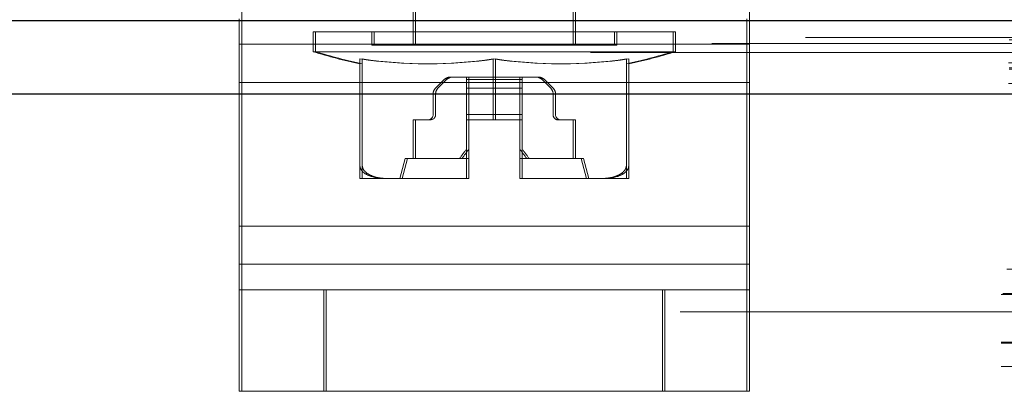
# Model space of a CAD drawing. Header units: inches. Extents: x 0.2 to 10.8, y 0.2 to 8.2.
# Tile 28 of 164: x 3.8608 to 3.9335, y 2.1517 to 2.1792. Entities that reach past the tile are written whole.
import ezdxf

# ---------------------------------------------------------------- set-up
doc = ezdxf.new("R2010")
doc.units = ezdxf.units.IN
doc.header["$MEASUREMENT"] = 0
doc.linetypes.add('HIDDEN', pattern=[0.07500000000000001, 0.05, -0.025])
doc.layers.add('DIMENSIONS', color=140, linetype='Continuous')
doc.styles.add('SLDTEXTSTYLE0', font='TXT', dxfattribs={"width": 0.7})
doc.dimstyles.new('SLDDIMSTYLE0', dxfattribs={"dimtxt": 0.0849609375, "dimasz": 0.13, "dimexe": 0, "dimexo": 0.0625, "dimgap": 0.021240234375, "dimtad": 0, "dimtih": 1, "dimtoh": 1, "dimlfac": 20, "dimrnd": 1e-09, "dimzin": 12, "dimdsep": 46, "dimtxsty": 'SLDTEXTSTYLE0', "dimsah": 1, "dimcen": 0.09, "dimadec": 0, "dimazin": 3, "dimtfac": 1, "dimtofl": 0, "dimtmove": 0, "dimatfit": 3, "dimfxl": 0, "dimfrac": 2, "dimtolj": 1, "dimtzin": 12, "dimarcsym": 0})

# ---------------------------------------------------------------- blocks, each defined once
blk = doc.blocks.new('_D_26')
at = {"layer": 'DIMENSIONS'}
for p, q in [((2.733252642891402, 2.223700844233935), (2.733252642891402, 2.595789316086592)), ((4.410152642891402, 2.223700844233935), (4.410152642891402, 2.595789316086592)), ((2.733252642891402, 2.470789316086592), (3.30582025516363, 2.470789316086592)), ((3.420946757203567, 2.470789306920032), (3.392416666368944, 2.470789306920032)), ((3.392416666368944, 2.470789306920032), (3.392416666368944, 2.335758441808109)), ((3.744094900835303, 2.470789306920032), (3.772624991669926, 2.470789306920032)), ((3.772624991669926, 2.470789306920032), (3.772624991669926, 2.335758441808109)), ((4.410152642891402, 2.470789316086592), (3.859221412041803, 2.470789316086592)), ((3.392416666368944, 2.335758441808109), (3.420946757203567, 2.335758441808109)), ((3.772624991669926, 2.335758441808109), (3.744094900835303, 2.335758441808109))]:
    blk.add_line(p, q, dxfattribs=at)
for points in [[(2.733252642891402, 2.470789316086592), (2.863252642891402, 2.450789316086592), (2.863252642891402, 2.490789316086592)], [(4.410152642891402, 2.470789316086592), (4.280152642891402, 2.490789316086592), (4.280152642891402, 2.450789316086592)]]:
    blk.add_solid(points, dxfattribs=at)
at = {"layer": 'DIMENSIONS', "char_height": 0.08333333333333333, "attachment_point": 1, "style": 'SLDTEXTSTYLE0'}
for s, insert in [('33.54', (3.420946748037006, 2.597231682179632)), ('851.9', (3.420946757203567, 2.443180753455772))]:
    blk.add_mtext(s, dxfattribs=dict(at, insert=insert))

msp = doc.modelspace()

# ---------------------------------------------------------------- linework, layer by layer
at = {"color": 7, "linetype": 'HIDDEN', "lineweight": 18}
for p, q in [((3.88983666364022, 2.196737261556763), (3.88983666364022, 2.177275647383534)), ((3.890016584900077, 2.196737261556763), (3.890016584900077, 2.177275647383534)), ((3.901647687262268, 2.177275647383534), (3.901647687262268, 2.196737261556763)), ((3.901827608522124, 2.177275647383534), (3.901827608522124, 2.196737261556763)), ((3.877173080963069, 2.186724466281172), (3.877173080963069, 2.177348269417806)), ((3.914673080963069, 2.186724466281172), (3.91467308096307, 2.177348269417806)), ((3.876991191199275, 2.174536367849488), (3.876991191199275, 2.179224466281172)), ((3.914491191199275, 2.174536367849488), (3.914491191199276, 2.179224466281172)), ((2.718808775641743, 2.17784902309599), (4.424569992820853, 2.177849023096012)), ((3.882454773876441, 2.178259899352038), (3.882634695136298, 2.178259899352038)), ((3.882454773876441, 2.178259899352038), (3.882454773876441, 2.176794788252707)), ((3.882634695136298, 2.178259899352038), (3.909209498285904, 2.178259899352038)), ((3.882634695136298, 2.178259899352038), (3.882634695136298, 2.176794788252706)), ((3.886785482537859, 2.178259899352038), (3.886785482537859, 2.177275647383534)), ((3.886965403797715, 2.178259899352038), (3.886965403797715, 2.177275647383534)), ((3.90469886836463, 2.177275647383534), (3.90469886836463, 2.178259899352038)), ((3.904878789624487, 2.177275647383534), (3.904878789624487, 2.178259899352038)), ((3.909029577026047, 2.176794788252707), (3.909029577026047, 2.178259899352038)), ((3.909209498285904, 2.176794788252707), (3.909209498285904, 2.178259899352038)), ((2.711887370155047, 2.177414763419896), (4.431485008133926, 2.177414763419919)), ((2.733848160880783, 2.177671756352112), (4.40955712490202, 2.177671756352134)), ((3.914491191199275, 2.177348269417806), (3.876991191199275, 2.177348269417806)), ((3.877173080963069, 2.177348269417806), (3.91467308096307, 2.177348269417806)), ((3.877173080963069, 2.177348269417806), (3.87717308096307, 2.163912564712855)), ((3.886785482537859, 2.177275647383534), (3.886965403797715, 2.177275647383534)), ((3.886965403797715, 2.177275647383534), (3.904878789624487, 2.177275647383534)), ((3.91467308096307, 2.177348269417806), (3.91467308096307, 2.163912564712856)), ((3.882454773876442, 2.176794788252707), (3.882634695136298, 2.176794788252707)), ((3.882634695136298, 2.176794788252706), (3.909209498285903, 2.176794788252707)), ((2.733802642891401, 2.17598298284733), (4.409602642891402, 2.17598298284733)), ((3.885899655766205, 2.176261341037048), (3.885899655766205, 2.168379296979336)), ((3.886079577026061, 2.176261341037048), (3.886079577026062, 2.168379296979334)), ((3.895742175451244, 2.176261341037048), (3.895742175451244, 2.171763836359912)), ((3.895922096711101, 2.176261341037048), (3.895922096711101, 2.171763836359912)), ((3.905584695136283, 2.176261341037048), (3.905584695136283, 2.168379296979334)), ((3.90576461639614, 2.176261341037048), (3.90576461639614, 2.168379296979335)), ((2.733848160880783, 2.175500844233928), (4.40955712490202, 2.175500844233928)), ((2.733802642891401, 2.174461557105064), (4.409602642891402, 2.174461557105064)), ((3.914491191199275, 2.174536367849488), (3.876991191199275, 2.174536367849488)), ((3.876991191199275, 2.161100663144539), (3.876991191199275, 2.174536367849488)), ((3.877173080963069, 2.174536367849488), (3.91467308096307, 2.174536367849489)), ((3.891486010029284, 2.174102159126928), (3.892124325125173, 2.174740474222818)), ((3.89230424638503, 2.174740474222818), (3.89166593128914, 2.174102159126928)), ((3.892541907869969, 2.174913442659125), (3.892721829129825, 2.174913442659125)), ((3.893953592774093, 2.174913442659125), (3.892721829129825, 2.174913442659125)), ((3.893773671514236, 2.174913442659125), (3.893773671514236, 2.174740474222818)), ((3.893773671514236, 2.174740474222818), (3.893773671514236, 2.174102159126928)), ((3.893773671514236, 2.174740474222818), (3.897710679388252, 2.174740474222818)), ((3.893773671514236, 2.174740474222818), (3.897710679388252, 2.174740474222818)), ((3.897890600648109, 2.174913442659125), (3.893953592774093, 2.174913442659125)), ((3.893953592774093, 2.174740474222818), (3.893953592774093, 2.174913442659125)), ((3.893953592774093, 2.174102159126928), (3.893953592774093, 2.174740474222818)), ((3.897890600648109, 2.174740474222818), (3.893953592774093, 2.174740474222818)), ((3.897890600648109, 2.174740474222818), (3.893953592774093, 2.174740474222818)), ((3.897710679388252, 2.174913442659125), (3.897710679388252, 2.174740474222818)), ((3.897710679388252, 2.174740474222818), (3.897710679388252, 2.174102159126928)), ((3.897890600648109, 2.174740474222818), (3.897890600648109, 2.174913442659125)), ((3.899122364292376, 2.174913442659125), (3.897890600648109, 2.174913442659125)), ((3.897890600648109, 2.174102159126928), (3.897890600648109, 2.174740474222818)), ((3.899360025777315, 2.174740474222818), (3.899998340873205, 2.174102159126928)), ((3.900178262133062, 2.174102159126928), (3.899539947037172, 2.174740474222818)), ((3.914491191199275, 2.161100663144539), (3.914491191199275, 2.174536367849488)), ((2.733848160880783, 2.173700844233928), (4.40955712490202, 2.173700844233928)), ((2.733848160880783, 2.173700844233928), (4.40955712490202, 2.173700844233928)), ((2.733848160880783, 2.173700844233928), (4.40955712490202, 2.173700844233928)), ((2.733848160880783, 2.17370084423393), (4.40955712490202, 2.17370084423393)), ((2.733848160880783, 2.17370084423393), (4.40955712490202, 2.17370084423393)), ((4.039502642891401, 2.173979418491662), (3.752002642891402, 2.173979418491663)), ((3.891313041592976, 2.172157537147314), (3.891313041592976, 2.173684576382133)), ((3.891492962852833, 2.173684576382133), (3.891492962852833, 2.172157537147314)), ((3.893773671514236, 2.174102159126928), (3.893773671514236, 2.173684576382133)), ((3.893773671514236, 2.174102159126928), (3.897710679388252, 2.174102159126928)), ((3.893773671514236, 2.174102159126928), (3.897710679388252, 2.174102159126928)), ((3.893773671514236, 2.173684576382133), (3.897710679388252, 2.173684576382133)), ((3.893773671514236, 2.173684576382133), (3.893773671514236, 2.172157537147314)), ((3.893773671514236, 2.173684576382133), (3.897710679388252, 2.173684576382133)), ((3.893953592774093, 2.173684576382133), (3.893953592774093, 2.174102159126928)), ((3.897890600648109, 2.174102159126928), (3.893953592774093, 2.174102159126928)), ((3.897890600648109, 2.174102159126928), (3.893953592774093, 2.174102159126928)), ((3.893953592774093, 2.172157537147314), (3.893953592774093, 2.173684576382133)), ((3.897890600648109, 2.173684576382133), (3.893953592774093, 2.173684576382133)), ((3.897890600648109, 2.173684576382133), (3.893953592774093, 2.173684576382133)), ((3.897710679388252, 2.174102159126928), (3.897710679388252, 2.173684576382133)), ((3.897710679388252, 2.173684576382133), (3.897710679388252, 2.172157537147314)), ((3.897890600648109, 2.173684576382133), (3.897890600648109, 2.174102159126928)), ((3.897890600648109, 2.172157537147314), (3.897890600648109, 2.173684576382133)), ((3.900171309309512, 2.173684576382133), (3.900171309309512, 2.172157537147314)), ((3.900351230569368, 2.172157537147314), (3.900351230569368, 2.173684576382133)), ((3.893773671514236, 2.172157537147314), (3.897710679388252, 2.172157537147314)), ((3.893773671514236, 2.172157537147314), (3.893773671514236, 2.171763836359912)), ((3.893773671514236, 2.172157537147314), (3.897710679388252, 2.172157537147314)), ((3.897890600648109, 2.172157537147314), (3.893953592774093, 2.172157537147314)), ((3.893953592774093, 2.171763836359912), (3.893953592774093, 2.172157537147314)), ((3.897890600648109, 2.172157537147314), (3.893953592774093, 2.172157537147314)), ((3.897710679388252, 2.172157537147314), (3.897710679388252, 2.171763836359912)), ((3.897890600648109, 2.171763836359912), (3.897890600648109, 2.172157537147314)), ((4.058252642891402, 2.1717190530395), (3.733252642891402, 2.1717190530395)), ((3.88983666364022, 2.171763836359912), (3.890016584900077, 2.171763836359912)), ((3.88983666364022, 2.168909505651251), (3.88983666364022, 2.171763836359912)), ((3.890016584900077, 2.171763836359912), (3.890016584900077, 2.168909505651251)), ((3.891099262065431, 2.171763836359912), (3.890016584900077, 2.171763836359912)), ((3.893773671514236, 2.167433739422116), (3.893773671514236, 2.171763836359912)), ((3.893773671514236, 2.171763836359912), (3.893953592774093, 2.171763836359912)), ((3.893953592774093, 2.171763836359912), (3.893953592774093, 2.167433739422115)), ((3.895922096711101, 2.171763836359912), (3.893953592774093, 2.171763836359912)), ((3.895922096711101, 2.171763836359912), (3.897890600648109, 2.171763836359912)), ((3.897710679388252, 2.167433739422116), (3.897710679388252, 2.171763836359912)), ((3.897890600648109, 2.171763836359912), (3.897890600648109, 2.167433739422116)), ((3.900565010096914, 2.171763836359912), (3.90074493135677, 2.171763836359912)), ((3.901827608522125, 2.171763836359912), (3.90074493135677, 2.171763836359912)), ((3.901647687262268, 2.171763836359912), (3.901647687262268, 2.168909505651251)), ((3.901827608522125, 2.168909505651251), (3.901827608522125, 2.171763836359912)), ((4.058252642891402, 2.171213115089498), (3.733252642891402, 2.171213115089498)), ((4.058252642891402, 2.1686011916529), (3.733252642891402, 2.1686011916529)), ((3.889246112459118, 2.168909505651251), (3.888852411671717, 2.167433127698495)), ((3.889426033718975, 2.168909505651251), (3.889032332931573, 2.167433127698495)), ((3.889246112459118, 2.168909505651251), (3.889426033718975, 2.168909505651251)), ((3.889426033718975, 2.168909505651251), (3.893953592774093, 2.168909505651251)), ((3.897710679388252, 2.168909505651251), (3.897890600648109, 2.168909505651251)), ((3.897890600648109, 2.168909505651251), (3.902418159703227, 2.168909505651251)), ((3.902631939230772, 2.167433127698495), (3.90223823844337, 2.168909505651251)), ((3.902811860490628, 2.167433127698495), (3.902418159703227, 2.168909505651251)), ((4.058252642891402, 2.1681190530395), (3.733252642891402, 2.1681190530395)), ((4.058252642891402, 2.167950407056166), (3.733252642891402, 2.167950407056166)), ((4.058252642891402, 2.167079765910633), (3.733252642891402, 2.167079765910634)), ((3.885899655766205, 2.167433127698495), (3.886079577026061, 2.167433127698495)), ((3.886079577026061, 2.167433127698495), (3.888141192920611, 2.167433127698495)), ((3.888141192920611, 2.167433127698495), (3.893860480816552, 2.167433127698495)), ((3.893680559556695, 2.167433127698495), (3.893773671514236, 2.167433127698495)), ((3.893773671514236, 2.167433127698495), (3.893773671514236, 2.167433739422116)), ((3.893860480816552, 2.167433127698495), (3.893953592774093, 2.167433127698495)), ((3.893953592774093, 2.167433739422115), (3.893953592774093, 2.167433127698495)), ((3.897710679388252, 2.167433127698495), (3.897710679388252, 2.167433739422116)), ((3.897710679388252, 2.167433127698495), (3.897803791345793, 2.167433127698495)), ((3.897803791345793, 2.167433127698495), (3.897890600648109, 2.167433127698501)), ((3.897890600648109, 2.167433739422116), (3.897890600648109, 2.167433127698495)), ((3.897890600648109, 2.167433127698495), (3.89798371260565, 2.167433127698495)), ((3.89798371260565, 2.167433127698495), (3.897890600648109, 2.167433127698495)), ((3.89798371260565, 2.167433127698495), (3.903703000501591, 2.167433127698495)), ((3.903703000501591, 2.167433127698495), (3.90576461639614, 2.167433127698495)), ((3.914491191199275, 2.163912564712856), (3.876991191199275, 2.163912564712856)), ((3.87717308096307, 2.163912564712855), (3.91467308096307, 2.163912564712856)), ((3.87717308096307, 2.163912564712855), (3.87717308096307, 2.159224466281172)), ((3.91467308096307, 2.163912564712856), (3.91467308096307, 2.159224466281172)), ((3.733684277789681, 2.160750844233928), (4.057821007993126, 2.160750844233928)), ((3.733684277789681, 2.160750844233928), (4.057821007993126, 2.160750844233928)), ((3.914491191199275, 2.161100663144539), (3.876991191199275, 2.161100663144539)), ((3.876991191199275, 2.151724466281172), (3.876991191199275, 2.161100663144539)), ((3.87717308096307, 2.161100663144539), (3.91467308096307, 2.161100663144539)), ((3.914491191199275, 2.151724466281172), (3.914491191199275, 2.161100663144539)), ((4.058188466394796, 2.159912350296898), (3.733316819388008, 2.159912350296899)), ((4.058252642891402, 2.159041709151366), (3.733252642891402, 2.159041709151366)), ((3.733382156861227, 2.158950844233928), (4.05812312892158, 2.158950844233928)), ((3.87717308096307, 2.159224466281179), (3.876991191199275, 2.159224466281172)), ((3.87717308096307, 2.159224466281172), (3.87717308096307, 2.151724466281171)), ((3.87717308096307, 2.159224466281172), (3.88342308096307, 2.159224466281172)), ((3.883241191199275, 2.159224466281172), (3.883241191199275, 2.151724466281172)), ((3.88342308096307, 2.159224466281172), (3.88342308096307, 2.151724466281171)), ((3.88342308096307, 2.159224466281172), (3.90842308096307, 2.159224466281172)), ((3.908241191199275, 2.159224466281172), (3.908241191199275, 2.151724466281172)), ((3.90842308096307, 2.159224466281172), (3.90842308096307, 2.151724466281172)), ((3.90842308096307, 2.159224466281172), (3.91467308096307, 2.159224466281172)), ((3.91467308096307, 2.159224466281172), (3.91467308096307, 2.151724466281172)), ((3.733252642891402, 2.158873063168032), (4.058252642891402, 2.158873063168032)), ((4.058188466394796, 2.158390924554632), (3.733316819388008, 2.158390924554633)), ((4.40955712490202, 2.157600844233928), (2.733848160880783, 2.157600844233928)), ((4.058252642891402, 2.155779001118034), (3.733252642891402, 2.155779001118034)), ((3.733252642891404, 2.155350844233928), (4.058252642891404, 2.155350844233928)), ((3.733252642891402, 2.155273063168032), (4.058252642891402, 2.155273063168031)), ((3.733252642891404, 2.153550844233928), (4.058252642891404, 2.153550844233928)), ((3.733252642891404, 2.153550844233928), (4.058252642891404, 2.153550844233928)), ((3.87717308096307, 2.151724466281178), (3.876991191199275, 2.151724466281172)), ((3.88342308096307, 2.151724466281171), (3.87717308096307, 2.151724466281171)), ((3.88342308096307, 2.151724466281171), (3.90842308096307, 2.151724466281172)), ((3.91467308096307, 2.151724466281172), (3.90842308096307, 2.151724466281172))]:
    msp.add_line(p, q, dxfattribs=at)
at = {"color": 7, "linetype": 'Continuous', "lineweight": 25}
for p, q in [((2.733848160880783, 2.179100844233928), (4.40955712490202, 2.179100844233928)), ((2.733848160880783, 2.173700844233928), (4.40955712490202, 2.173700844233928))]:
    msp.add_line(p, q, dxfattribs=at)
at = {"color": 7, "linetype": 'HIDDEN', "lineweight": 18, "flags": 128}
for points in [[(2.718811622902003, 2.17784904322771), (3.55777150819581, 2.1778494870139), (4.424585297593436, 2.177849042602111)], [(2.702944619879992, 2.176744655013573), (3.557761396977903, 2.176744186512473), (4.440445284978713, 2.176744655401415)], [(2.733848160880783, 2.175610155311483), (3.557761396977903, 2.175609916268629), (4.40955712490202, 2.175610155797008)]]:
    msp.add_lwpolyline(points, dxfattribs=at)
at = {"color": 7, "linetype": 'HIDDEN', "lineweight": 18}
for centre, radius, start, end in [((3.895742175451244, 2.22094493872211), 0.04610629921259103, 253.2503397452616, 257.6739543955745), ((3.8959220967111, 2.22094493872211), 0.04610629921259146, 253.2503397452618, 257.6739543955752), ((3.895742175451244, 2.22094493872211), 0.04610629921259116, 282.3260456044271, 286.7496602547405), ((3.8959220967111, 2.22094493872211), 0.04610629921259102, 282.3260456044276, 286.7496602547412), ((3.890820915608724, 2.20973655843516), 0.0338350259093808, 261.6367379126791, 278.3632620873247), ((3.891000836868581, 2.209736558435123), 0.03383502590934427, 261.6367379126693, 278.3632620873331), ((3.900663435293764, 2.209736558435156), 0.03383502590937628, 261.6367379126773, 278.3632620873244), ((3.90084335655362, 2.209736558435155), 0.03383502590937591, 261.6367379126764, 278.3632620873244), ((3.892541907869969, 2.174322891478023), 0.0005905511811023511, 90, 135), ((3.892721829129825, 2.174322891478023), 0.0005905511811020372, 90, 135.0000000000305), ((3.89894244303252, 2.174322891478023), 0.0005905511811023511, 45, 90), ((3.899122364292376, 2.174322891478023), 0.0005905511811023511, 45, 90), ((3.891903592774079, 2.173684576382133), 0.0005905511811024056, 135, 180), ((3.892083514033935, 2.173684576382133), 0.0005905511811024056, 135, 180), ((3.89958075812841, 2.173684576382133), 0.0005905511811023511, 0, 45), ((3.899760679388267, 2.173684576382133), 0.0005905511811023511, 0, 45), ((3.890919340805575, 2.172157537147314), 0.0003937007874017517, 270.0000000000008, 0), ((3.891099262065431, 2.172157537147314), 0.0003937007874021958, 270.0000000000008, 0), ((3.900565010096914, 2.172157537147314), 0.0003937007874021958, 180, 270.0000000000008), ((3.90074493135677, 2.172157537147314), 0.0003937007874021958, 180, 269.9999999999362), ((3.893681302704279, 2.174406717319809), 0.006973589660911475, 269.9938942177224, 270.7589344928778), ((3.893681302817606, 2.174406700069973), 0.006973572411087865, 269.9938932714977, 270.7589354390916), ((3.893861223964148, 2.174406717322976), 0.006973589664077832, 269.9938942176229, 270.758934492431), ((3.89386122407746, 2.174406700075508), 0.006973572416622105, 269.9938932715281, 270.7589354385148), ((3.897803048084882, 2.174406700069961), 0.006973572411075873, 269.2410645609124, 270.0061067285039), ((3.897803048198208, 2.174406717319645), 0.006973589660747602, 269.241065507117, 270.006105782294), ((3.897982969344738, 2.174406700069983), 0.006973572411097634, 269.2410645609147, 270.0061067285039), ((3.897982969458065, 2.174406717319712), 0.006973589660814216, 269.2410655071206, 270.0061057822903)]:
    msp.add_arc(centre, radius, start, end, dxfattribs=at)
for points in [[(3.893260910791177, 2.168909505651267), (3.893429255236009, 2.169144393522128), (3.893599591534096, 2.16937789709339), (3.89377367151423, 2.169608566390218)], [(3.89395359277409, 2.169608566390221), (3.893779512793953, 2.169377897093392), (3.893609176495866, 2.169144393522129), (3.893440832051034, 2.168909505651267)], [(3.897710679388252, 2.169608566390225), (3.897884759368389, 2.169377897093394), (3.898055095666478, 2.16914439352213), (3.898223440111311, 2.168909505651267)], [(3.898403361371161, 2.168909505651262), (3.898235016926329, 2.169144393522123), (3.89806468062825, 2.16937789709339), (3.897890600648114, 2.169608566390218)]]:
    msp.add_open_spline(points, degree=3, dxfattribs=at)
for points, knots in [([(3.885899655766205, 2.167433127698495), (3.885899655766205, 2.167433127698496), (3.885899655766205, 2.167460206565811), (3.885899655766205, 2.16763285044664), (3.885899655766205, 2.167712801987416), (3.885899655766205, 2.167898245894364), (3.885899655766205, 2.167973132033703), (3.885899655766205, 2.168154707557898), (3.885899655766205, 2.168262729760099), (3.885899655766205, 2.168379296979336)], [0, 0, 0, 0, 0.5000000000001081, 0.5000000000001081, 0.7500000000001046, 0.7500000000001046, 0.8750000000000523, 0.8750000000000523, 1, 1, 1, 1]), ([(3.887961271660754, 2.167433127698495), (3.887564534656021, 2.167433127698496), (3.887167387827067, 2.167460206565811), (3.886590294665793, 2.16763285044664), (3.886401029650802, 2.167712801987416), (3.886153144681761, 2.167898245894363), (3.886074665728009, 2.167973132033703), (3.885951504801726, 2.168154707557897), (3.885907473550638, 2.168262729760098), (3.885899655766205, 2.168379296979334)], [0, 0, 0, 0, 0.5000000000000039, 0.5000000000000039, 0.7500000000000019, 0.7500000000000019, 0.875000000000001, 0.875000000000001, 1, 1, 1, 1]), ([(3.886079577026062, 2.168379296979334), (3.886087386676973, 2.16826285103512), (3.886131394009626, 2.168154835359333), (3.886254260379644, 2.167973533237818), (3.886332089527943, 2.167898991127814), (3.886582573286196, 2.167711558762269), (3.886770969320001, 2.167632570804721), (3.887347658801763, 2.16746021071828), (3.887744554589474, 2.167433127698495), (3.888141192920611, 2.167433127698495)], [0, 0, 0, 0, 0.1250000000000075, 0.1250000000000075, 0.2500000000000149, 0.2500000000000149, 0.5000000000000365, 0.5000000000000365, 1, 1, 1, 1]), ([(3.886079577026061, 2.167433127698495), (3.886079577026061, 2.167433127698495), (3.886079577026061, 2.167460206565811), (3.886079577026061, 2.167632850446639), (3.886079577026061, 2.167712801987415), (3.886079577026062, 2.167898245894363), (3.886079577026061, 2.167973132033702), (3.886079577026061, 2.168154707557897), (3.886079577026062, 2.168262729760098), (3.886079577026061, 2.168379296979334)], [0, 0, 0, 0, 0.499999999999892, 0.499999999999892, 0.7499999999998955, 0.7499999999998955, 0.8749999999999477, 0.8749999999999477, 1, 1, 1, 1]), ([(3.905584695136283, 2.168379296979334), (3.905576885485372, 2.16826285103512), (3.905532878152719, 2.168154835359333), (3.905410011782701, 2.167973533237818), (3.905332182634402, 2.167898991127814), (3.905081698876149, 2.167711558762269), (3.904893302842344, 2.167632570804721), (3.904316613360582, 2.16746021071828), (3.903919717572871, 2.167433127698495), (3.903523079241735, 2.167433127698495)], [0, 0, 0, 0, 0.1249999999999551, 0.1249999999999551, 0.2499999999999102, 0.2499999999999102, 0.4999999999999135, 0.4999999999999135, 1, 1, 1, 1]), ([(3.903703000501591, 2.167433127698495), (3.904099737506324, 2.167433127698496), (3.904496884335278, 2.167460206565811), (3.905073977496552, 2.16763285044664), (3.905263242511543, 2.167712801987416), (3.905511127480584, 2.167898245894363), (3.905589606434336, 2.167973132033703), (3.905712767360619, 2.168154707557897), (3.905756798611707, 2.168262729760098), (3.90576461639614, 2.168379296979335)], [0, 0, 0, 0, 0.5000000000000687, 0.5000000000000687, 0.7500000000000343, 0.7500000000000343, 0.8750000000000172, 0.8750000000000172, 1, 1, 1, 1]), ([(3.905584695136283, 2.168379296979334), (3.905584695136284, 2.16826285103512), (3.905584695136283, 2.168154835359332), (3.905584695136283, 2.167973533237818), (3.905584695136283, 2.167898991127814), (3.905584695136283, 2.167711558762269), (3.905584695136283, 2.167632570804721), (3.905584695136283, 2.16746021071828), (3.905584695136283, 2.167433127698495), (3.905584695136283, 2.167433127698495)], [0, 0, 0, 0, 0.1250000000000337, 0.1250000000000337, 0.2500000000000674, 0.2500000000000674, 0.500000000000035, 0.500000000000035, 1, 1, 1, 1]), ([(3.90576461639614, 2.168379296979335), (3.90576461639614, 2.16826285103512), (3.90576461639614, 2.168154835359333), (3.90576461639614, 2.167973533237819), (3.90576461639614, 2.167898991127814), (3.90576461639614, 2.167711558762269), (3.90576461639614, 2.167632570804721), (3.90576461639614, 2.16746021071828), (3.90576461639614, 2.167433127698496), (3.90576461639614, 2.167433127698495)], [0, 0, 0, 0, 0.1249999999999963, 0.1249999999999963, 0.2499999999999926, 0.2499999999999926, 0.4999999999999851, 0.4999999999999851, 1, 1, 1, 1])]:
    msp.add_open_spline(points, degree=3, knots=knots, dxfattribs=at)

# ---------------------------------------------------------------- dimensions: what is measured, and where the dimension line sits
at = {"layer": 'DIMENSIONS'}
dim = msp.add_linear_dim(base=(4.410152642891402, 2.470789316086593), p1=(2.733252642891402, 2.173700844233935), p2=(4.410152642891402, 2.173700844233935), dimstyle='SLDDIMSTYLE0', dxfattribs=at)
dim.commit()
dim.dimension.update_dxf_attribs({"geometry": '_D_26', "text_midpoint": (3.582520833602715, 2.470789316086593), "dimtype": 160})

doc.saveas('drawing.dxf')
